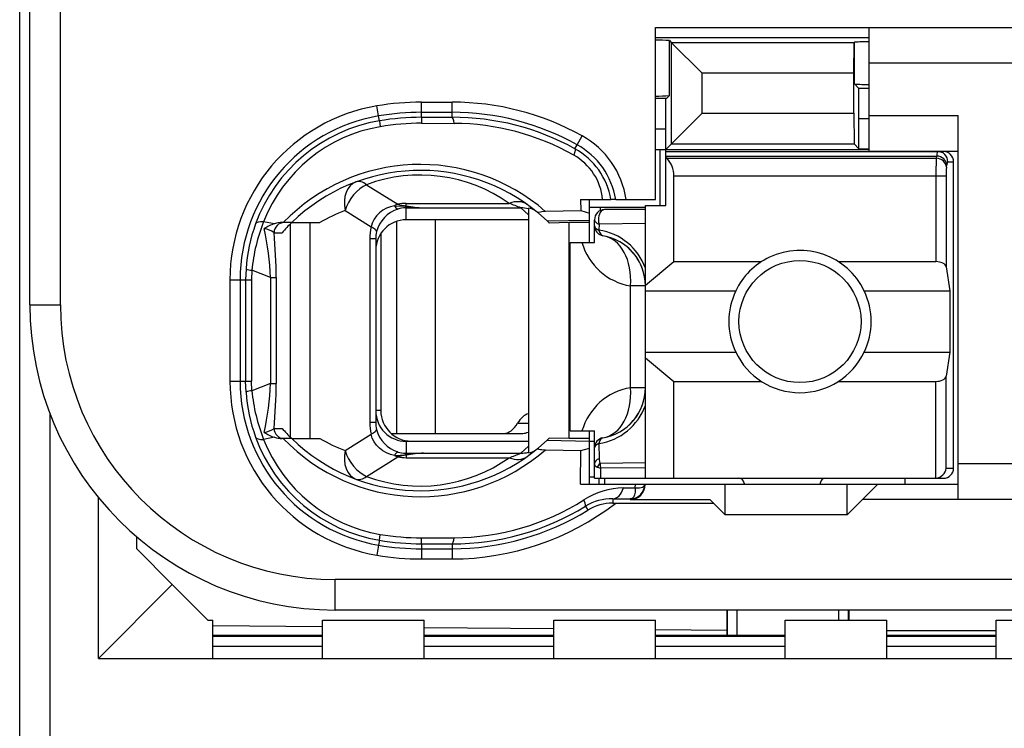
# Model space of a CAD drawing. Extents: x 0 to 187, y 0 to 175.
# Tile 21 of 32: x 0.5 to 10.18, y 102.44 to 109.4. Entities that reach past the tile are written whole.
import ezdxf

# ---------------------------------------------------------------- set-up
doc = ezdxf.new("R2010")
doc.units = 0
doc.header["$LTSCALE"] = 11.398071
doc.header["$MEASUREMENT"] = 0
doc.layers.get('0').update_dxf_attribs({"linetype": 'CONTINUOUS'})

msp = doc.modelspace()

# ---------------------------------------------------------------- linework, layer by layer
at = {"color": 7, "linetype": 'CONTINUOUS'}
for p, q in [((0.4983, 19.1519), (0.4983, 139.5506)), ((0.5982, 106.602), (0.5982, 123.4021)), ((0.8983, 106.602), (0.8983, 112.1108)), ((6.7484, 107.6369), (6.7484, 109.3271)), ((6.7484, 109.3271), (11.7982, 109.3271)), ((8.8482, 108.112), (8.8482, 109.3271)), ((6.7484, 109.2272), (8.8482, 109.2272)), ((6.8848, 108.657), (6.8848, 109.1972)), ((6.8848, 109.1972), (6.9055, 109.1762)), ((6.9055, 108.1844), (6.9055, 109.1762)), ((6.9055, 109.1762), (7.2059, 108.8761)), ((8.6994, 109.1762), (6.9055, 109.1762)), ((8.699, 108.8761), (8.6994, 109.1762)), ((8.7011, 109.1783), (8.6994, 109.1762)), ((8.7031, 109.1803), (8.7011, 109.1783)), ((8.7031, 108.7721), (8.7031, 109.1803)), ((11.7982, 108.9771), (8.8482, 108.9771)), ((7.2059, 108.4848), (7.2059, 108.8761)), ((8.699, 108.8761), (7.2059, 108.8761)), ((8.699, 108.4848), (8.699, 108.8761)), ((8.7469, 108.7284), (8.7031, 108.7721)), ((8.7483, 108.4283), (8.7469, 108.7284)), ((8.8482, 108.7284), (8.7469, 108.7284)), ((6.8549, 108.6271), (6.7484, 108.6271)), ((6.8483, 108.327), (6.8497, 108.6267)), ((6.8549, 108.6271), (6.8848, 108.657)), ((4.0261, 108.4572), (4.0095, 108.5558)), ((4.4485, 108.4438), (4.4485, 108.5926)), ((4.4485, 108.5926), (4.7482, 108.5926)), ((4.7482, 108.4441), (4.7482, 108.5926)), ((4.0343, 108.409), (4.0261, 108.4572)), ((4.0343, 108.4086), (4.0433, 108.3511)), ((4.4485, 108.4927), (4.7482, 108.4927)), ((4.4485, 108.4438), (4.7482, 108.4441)), ((4.4485, 108.4435), (4.4491, 108.3852)), ((6.8483, 108.1272), (7.2059, 108.4848)), ((7.2059, 108.4848), (8.699, 108.4848)), ((8.699, 108.4848), (8.6994, 108.1844)), ((8.7483, 108.1354), (8.7483, 108.4283)), ((8.8482, 108.4283), (8.7483, 108.4283)), ((8.8482, 108.4621), (9.7232, 108.4621)), ((9.7232, 104.6869), (9.7232, 108.4621)), ((4.4491, 108.3852), (4.7689, 108.3842)), ((6.8483, 108.327), (6.7484, 108.327)), ((6.8483, 107.577), (6.8483, 108.327)), ((5.9774, 108.1744), (6.026, 108.2619)), ((5.9557, 108.1348), (5.9774, 108.1744)), ((6.7484, 108.1272), (8.8482, 108.1272)), ((6.7932, 107.577), (6.7932, 108.1272)), ((6.9055, 108.1844), (8.6994, 108.1844)), ((8.7483, 108.1354), (8.6994, 108.1844)), ((8.7483, 108.1354), (8.8482, 108.1354)), ((8.8482, 108.112), (9.7232, 108.112)), ((6.8483, 108.1072), (9.5782, 108.1072)), ((6.8483, 108.0628), (9.5124, 108.0628)), ((6.8583, 108.0407), (6.8483, 108.049)), ((6.8583, 108.0407), (9.509, 108.0407)), ((9.509, 108.0407), (9.5124, 108.0628)), ((9.6085, 107.9539), (9.612, 107.9763)), ((9.622, 108.007), (9.6785, 108.007)), ((9.6785, 104.997), (9.6785, 108.007)), ((6.9282, 107.0258), (6.9282, 107.8674)), ((6.9282, 107.8674), (9.604, 107.8674)), ((9.5045, 107.8674), (9.5045, 107.0258)), ((9.604, 107.8674), (9.604, 106.9731)), ((3.9083, 107.7816), (4.2138, 107.5908)), ((6.0122, 107.6369), (6.0132, 107.5278)), ((6.0122, 107.6369), (6.3102, 107.6369)), ((6.0983, 107.2122), (6.0983, 107.6369)), ((6.3109, 107.6369), (6.3119, 107.6369)), ((6.3581, 107.6369), (6.3123, 107.6369)), ((6.3584, 107.6369), (6.7484, 107.6369)), ((4.0667, 107.5302), (4.0337, 107.505)), ((4.1032, 107.5501), (4.0667, 107.5302)), ((4.1422, 107.5649), (4.1032, 107.5501)), ((4.1832, 107.5746), (4.1422, 107.5649)), ((4.1832, 107.5746), (4.2893, 107.5701)), ((4.2893, 107.5701), (4.2983, 107.5735)), ((4.2893, 107.5701), (4.2893, 107.5546)), ((4.3034, 107.568), (4.2893, 107.5701)), ((4.2983, 107.5546), (4.2893, 107.5546)), ((4.2983, 107.5735), (4.2983, 107.5977)), ((4.2983, 107.5977), (5.3104, 107.5977)), ((4.2983, 107.4371), (4.2983, 107.5546)), ((4.2983, 107.5546), (4.4681, 107.5532)), ((4.3034, 107.568), (4.2986, 107.555)), ((4.4681, 107.5532), (5.4238, 107.5532)), ((5.4982, 107.4843), (5.4238, 107.5532)), ((5.4982, 107.5512), (5.4982, 105.1451)), ((6.0976, 107.5622), (6.6485, 107.5622)), ((6.2027, 107.5622), (6.2027, 107.526)), ((6.6485, 107.537), (6.2482, 107.537)), ((6.6485, 104.8971), (6.6485, 107.577)), ((6.6485, 107.577), (6.8483, 107.577)), ((3.6961, 107.5271), (3.9534, 107.3665)), ((3.982, 107.442), (3.9644, 107.4051)), ((4.0051, 107.4757), (3.982, 107.442)), ((4.0337, 107.505), (4.0051, 107.4757)), ((5.4982, 107.4371), (4.2983, 107.4371)), ((4.5835, 107.4371), (4.5835, 105.337)), ((5.597, 107.5009), (5.6818, 107.4251)), ((5.6653, 107.5198), (6.0132, 107.5278)), ((5.6818, 107.4251), (6.0983, 107.4344)), ((6.0132, 107.5278), (6.0983, 107.5029)), ((6.1483, 107.2122), (6.1483, 107.4371)), ((3.0025, 107.3972), (2.8964, 107.4175)), ((3.172, 107.4096), (3.079, 107.4096)), ((3.16, 105.2991), (3.16, 107.3975)), ((3.1724, 107.4096), (3.4501, 107.4096)), ((3.3543, 105.2871), (3.3543, 107.4096)), ((3.9644, 107.4051), (3.9534, 107.3665)), ((4.2018, 107.4209), (4.2018, 105.337)), ((5.6818, 107.4251), (5.6983, 107.4096)), ((5.6987, 107.4092), (5.7028, 107.4051)), ((5.8981, 107.4096), (5.7028, 107.4051)), ((5.8981, 105.2871), (5.8981, 107.4096)), ((6.0983, 107.4096), (5.8981, 107.4096)), ((6.1931, 107.3927), (6.1924, 107.3355)), ((6.6485, 107.3989), (6.1931, 107.3927)), ((2.9988, 107.3097), (3.077, 107.3097)), ((3.9396, 107.2511), (3.9396, 105.4455)), ((3.9982, 107.2511), (3.9396, 107.2511)), ((3.9982, 107.2511), (3.9982, 105.4455)), ((4.0481, 107.3024), (4.0481, 105.562)), ((5.9085, 105.3622), (5.9085, 107.2122)), ((5.9085, 107.2122), (6.1483, 107.2122)), ((2.7231, 106.9534), (2.7194, 106.847)), ((6.6485, 106.7946), (6.9282, 107.0258)), ((6.9282, 107.0258), (7.7902, 107.0258)), ((8.5464, 107.0258), (9.5045, 107.0258)), ((9.604, 106.9731), (9.6399, 106.7371)), ((2.781, 106.94), (2.7779, 106.847)), ((2.964, 106.868), (2.781, 106.94)), ((2.964, 106.868), (2.964, 105.8286)), ((2.964, 106.868), (3.0194, 106.868)), ((3.0194, 106.868), (3.0194, 105.8286)), ((2.565, 106.847), (2.565, 105.8496)), ((2.565, 106.847), (2.7779, 106.847)), ((2.6653, 106.847), (2.6653, 105.8496)), ((2.7194, 106.847), (2.7194, 105.8496)), ((2.7779, 106.847), (2.7779, 105.8496)), ((6.5017, 105.7869), (6.5017, 106.787)), ((6.6485, 106.787), (6.5017, 106.787)), ((6.6485, 106.7371), (7.5363, 106.7371)), ((8.8003, 106.7371), (9.6399, 106.7371)), ((9.6399, 106.7371), (9.6399, 106.137)), ((0.5982, 106.602), (0.8983, 106.602)), ((6.6485, 106.137), (7.5363, 106.137)), ((6.6485, 106.0794), (6.9282, 105.8482)), ((8.8003, 106.137), (9.6399, 106.137)), ((9.6399, 106.137), (9.604, 105.901)), ((9.604, 104.997), (9.604, 105.901)), ((2.565, 105.8496), (2.7779, 105.8496)), ((2.7231, 105.7432), (2.7194, 105.8496)), ((2.781, 105.7566), (2.7779, 105.8496)), ((2.964, 105.8286), (2.781, 105.7566)), ((2.964, 105.8286), (3.0194, 105.8286)), ((6.6485, 105.7869), (6.5017, 105.7869)), ((6.9282, 104.8971), (6.9282, 105.8482)), ((6.9282, 105.8482), (7.7902, 105.8482)), ((8.5464, 105.8482), (9.5045, 105.8482)), ((9.5045, 104.8971), (9.5045, 105.8482)), ((0.7984, 99.6791), (0.7984, 105.5251)), ((4.0481, 105.562), (3.9982, 105.562)), ((3.9982, 105.4455), (3.9396, 105.4455)), ((5.3924, 105.4369), (5.4982, 105.4369)), ((2.9988, 105.387), (3.077, 105.387)), ((3.6961, 105.1692), (3.9534, 105.3301)), ((3.9644, 105.2915), (3.9534, 105.3301)), ((4.1498, 105.337), (5.4441, 105.337)), ((5.9085, 105.3622), (6.1483, 105.3622)), ((6.0983, 104.8371), (6.0983, 105.3622)), ((6.1483, 104.8971), (6.1483, 105.3622)), ((3.0025, 105.2991), (2.8964, 105.2791)), ((3.172, 105.2871), (3.079, 105.2871)), ((3.1724, 105.2871), (3.4501, 105.2871)), ((3.982, 105.2547), (3.9644, 105.2915)), ((4.0051, 105.2209), (3.982, 105.2547)), ((4.0337, 105.1916), (4.0051, 105.2209)), ((4.2983, 105.2595), (4.2983, 105.142)), ((5.4982, 105.2595), (4.2983, 105.2595)), ((4.3482, 105.2619), (5.4982, 105.2619)), ((5.4982, 105.2123), (5.4238, 105.1434)), ((5.597, 105.1958), (5.6818, 105.2712)), ((5.6818, 105.2712), (5.6983, 105.2871)), ((5.6818, 105.2712), (6.0983, 105.2623)), ((5.6987, 105.2874), (5.7025, 105.2908)), ((5.8981, 105.2871), (5.7028, 105.2912)), ((6.0983, 105.2871), (5.8981, 105.2871)), ((6.0983, 105.2619), (6.1483, 105.2619)), ((6.1924, 105.2385), (6.1948, 105.0886)), ((4.0667, 105.1665), (4.0337, 105.1916)), ((4.1032, 105.1465), (4.0667, 105.1665)), ((4.1422, 105.1317), (4.1032, 105.1465)), ((4.1832, 105.122), (4.1422, 105.1317)), ((4.1832, 105.122), (4.2893, 105.1265)), ((4.2893, 105.1265), (4.2893, 105.142)), ((4.2983, 105.142), (4.2893, 105.142)), ((4.3034, 105.1286), (4.2893, 105.1265)), ((4.2893, 105.1265), (4.2983, 105.1231)), ((4.2983, 105.142), (4.4681, 105.1434)), ((4.2983, 105.1231), (4.2983, 105.0989)), ((4.3034, 105.1286), (4.2986, 105.1417)), ((4.4681, 105.1434), (5.4238, 105.1434)), ((5.6653, 105.1768), (6.0132, 105.1689)), ((6.0101, 104.8371), (6.0132, 105.1689)), ((6.0132, 105.1689), (6.0983, 105.1937)), ((3.9083, 104.915), (4.2138, 105.1058)), ((4.2983, 105.0989), (5.3104, 105.0989)), ((6.6485, 105.0483), (6.2037, 105.0431)), ((11.7982, 105.0369), (9.7232, 105.0369)), ((6.1744, 105.0063), (6.2103, 104.9946)), ((6.6485, 104.9987), (6.2103, 104.9946)), ((6.2117, 104.8971), (6.2103, 104.9946)), ((9.604, 104.997), (9.6785, 104.997)), ((6.0101, 104.8371), (9.7232, 104.8371)), ((6.0983, 104.9119), (6.1483, 104.9119)), ((6.1486, 104.8971), (9.5782, 104.8971)), ((6.1934, 104.8371), (6.1934, 104.8971)), ((6.2482, 104.8971), (6.2482, 104.8371)), ((6.5493, 104.803), (6.55, 104.8371)), ((6.6306, 104.8158), (6.6378, 104.8233)), ((6.6378, 104.8233), (6.6419, 104.8368)), ((7.4333, 104.537), (7.4333, 104.8371)), ((7.6183, 104.8471), (7.6183, 104.8371)), ((8.3683, 104.8471), (8.3683, 104.8371)), ((8.6332, 104.537), (8.6332, 104.8371)), ((8.9333, 104.8371), (8.7834, 104.6869)), ((9.1982, 104.8971), (9.1982, 104.8371)), ((6.4342, 104.8013), (6.5493, 104.803)), ((6.5431, 104.7348), (6.5344, 104.7152)), ((6.5482, 104.7593), (6.5431, 104.7348)), ((6.5496, 104.7803), (6.5482, 104.7593)), ((6.5493, 104.803), (6.5496, 104.7803)), ((6.5493, 104.803), (6.5899, 104.803)), ((6.5899, 104.803), (6.6065, 104.8058)), ((6.6065, 104.8058), (6.6199, 104.8099)), ((6.6199, 104.8099), (6.6306, 104.8158)), ((1.2735, 103.127), (1.2735, 104.7062)), ((6.3288, 104.6955), (6.3288, 104.6521)), ((6.3288, 104.6955), (6.4983, 104.6935)), ((6.3288, 104.6521), (7.3182, 104.6521)), ((6.5072, 104.6945), (6.4983, 104.6935)), ((6.4983, 104.6935), (6.4983, 104.6869)), ((6.4983, 104.6869), (7.2834, 104.6869)), ((6.5227, 104.7017), (6.5072, 104.6945)), ((6.5344, 104.7152), (6.5227, 104.7017)), ((7.3182, 104.6521), (7.2834, 104.6869)), ((7.3182, 104.6521), (7.4333, 104.537)), ((8.6332, 104.537), (8.7834, 104.6869)), ((11.7982, 104.6869), (8.7834, 104.6869)), ((6.059, 104.6221), (6.0828, 104.5839)), ((8.6332, 104.537), (7.4333, 104.537)), ((4.0343, 104.288), (4.0433, 104.3455)), ((1.6483, 104.2022), (1.6483, 104.3221)), ((4.0261, 104.2394), (4.0095, 104.1409)), ((4.0343, 104.2876), (4.0261, 104.2394)), ((4.4485, 104.2532), (4.4491, 104.3114)), ((4.4485, 104.2528), (4.4485, 104.104)), ((4.4485, 104.2528), (4.7482, 104.2525)), ((4.4491, 104.3114), (4.7689, 104.3124)), ((4.7482, 104.2525), (4.7482, 104.104)), ((1.9983, 103.8522), (1.6483, 104.2022)), ((4.4485, 104.2039), (4.7482, 104.2039)), ((4.4485, 104.104), (4.7482, 104.104)), ((1.9983, 103.8522), (1.2735, 103.127)), ((2.3483, 103.5021), (1.9983, 103.8522)), ((3.5982, 103.602), (3.5982, 103.9021)), ((11.8985, 103.9021), (3.5982, 103.9021)), ((11.5984, 103.602), (3.5982, 103.602)), ((7.4485, 103.602), (7.4485, 103.3519)), ((7.456, 103.3519), (7.456, 103.602)), ((7.5484, 103.602), (7.5484, 103.3519)), ((8.5485, 103.602), (8.5485, 103.5021)), ((8.6408, 103.602), (8.6408, 103.5021)), ((8.6484, 103.602), (8.6484, 103.5021)), ((2.3483, 103.5021), (2.3983, 103.5021)), ((2.3983, 103.127), (2.3983, 103.5021)), ((3.4735, 103.127), (3.4735, 103.5021)), ((3.4735, 103.5021), (4.4733, 103.5021)), ((4.4733, 103.127), (4.4733, 103.5021)), ((5.7483, 103.127), (5.7483, 103.5021)), ((5.7483, 103.5021), (6.7484, 103.5021)), ((6.7484, 103.127), (6.7484, 103.5021)), ((8.0234, 103.127), (8.0234, 103.5021)), ((8.0234, 103.5021), (9.0232, 103.5021)), ((9.0232, 103.127), (9.0232, 103.5021)), ((10.0984, 103.127), (10.0984, 103.5021)), ((10.0984, 103.5021), (10.8484, 103.5021)), ((3.4735, 103.4367), (2.3983, 103.446)), ((5.7483, 103.4167), (4.4733, 103.4281)), ((7.4485, 103.4019), (6.7484, 103.4081)), ((9.0232, 103.4019), (10.0984, 103.4019)), ((3.4735, 103.3519), (2.3983, 103.3519)), ((3.4735, 103.343), (2.3983, 103.343)), ((5.7483, 103.3519), (4.4733, 103.3519)), ((5.7483, 103.343), (4.4733, 103.343)), ((8.0234, 103.3519), (6.7484, 103.3519)), ((8.0234, 103.343), (6.7484, 103.343)), ((10.0984, 103.3519), (9.0232, 103.3519)), ((10.0984, 103.343), (9.0232, 103.343)), ((3.4735, 103.2445), (2.3983, 103.2445)), ((5.7483, 103.2445), (4.4733, 103.2445)), ((8.0234, 103.2445), (6.7484, 103.2445)), ((10.0984, 103.2445), (9.0232, 103.2445)), ((1.2735, 103.127), (11.2233, 103.127))]:
    msp.add_line(p, q, dxfattribs=at)
for centre, radius, start, end in [((6.7613, 107.1999), 2.0011, 86.46092, 90.36913), ((8.837, 107.3416), 1.8439, 89.65366, 94.16372), ((6.7614, 110.6315), 1.9787, 269.6235, 273.57606), ((4.298, 106.8469), 1.733, 99.58219, 179.9979), ((4.4489, 105.9553), 2.6373, 90.0103, 99.59089), ((4.7488, 105.9613), 2.6313, 60.96376, 90.01315), ((4.2981, 106.8472), 1.6328, 99.58952, 180.0078), ((4.2959, 106.8569), 1.574, 99.56408, 159.98978), ((4.447, 105.9791), 2.5136, 89.96625, 99.63945), ((4.4491, 105.9539), 2.4898, 90.0136, 99.58803), ((4.7485, 105.9614), 2.5313, 60.95655, 90.00676), ((4.7544, 105.9572), 2.4869, 61.1166, 90.14389), ((4.2931, 106.873), 1.4991, 99.59297, 158.70003), ((4.4486, 105.9608), 2.4244, 89.9867, 99.62302), ((4.7535, 105.9557), 2.4286, 60.62778, 89.63782), ((5.609, 107.51), 0.8598, 8.49231, 60.99288), ((5.6135, 107.5152), 0.7076, 9.90481, 61.11137), ((5.6098, 107.5105), 0.7588, 9.59032, 61.02951), ((5.6722, 107.5846), 0.5585, 5.38058, 60.79704), ((6.7006, 107.8785), 0.2272, 357.20296, 45.80106), ((12.4109, 107.8849), 2.9064, 176.92669, 180.3449), ((9.5783, 108.0071), 0.1001, 359.94084, 90.07933), ((4.4355, 106.1091), 1.8714, 48.91947, 135.98233), ((4.4354, 106.1092), 1.8128, 50.14784, 134.16488), ((10.2089, 107.8819), 0.6047, 173.162, 181.37447), ((4.4353, 106.3632), 1.5132, 54.6671, 110.38295), ((4.3113, 107.2405), 0.3154, 107.40075, 165.34208), ((4.5178, 108.6888), 1.1366, 258.86194, 267.49194), ((4.5258, 109.1175), 1.5653, 261.83126, 267.88614), ((4.7529, 106.0092), 1.6835, 66.51471, 70.65936), ((5.4274, 107.2701), 0.2831, 75.52729, 90.73789), ((6.2482, 107.4371), 0.1, 90.04068, 179.95932), ((4.2194, 106.1149), 1.506, 110.33456, 120.71965), ((4.299, 107.1367), 0.3005, 90.13956, 180.12284), ((4.326, 106.8445), 1.6065, 159.94326, 176.11217), ((4.4756, 106.7832), 1.7018, 158.11593, 174.71369), ((0.0493, 106.7419), 2.9174, 2.47649, 12.02998), ((3.0825, 107.1466), 0.263, 90.75345, 107.69471), ((-1.9552, 106.8565), 4.9746, 0.13262, 5.22694), ((4.2866, 107.2515), 0.2884, 166.2574, 180.07787), ((6.1079, 106.7668), 0.5746, 19.7886, 81.54288), ((6.1482, 106.7868), 0.5003, 0.03019, 80.3995), ((6.6015, 107.3779), 0.5992, 196.05647, 260.41821), ((6.1407, 106.783), 0.5086, 20.24274, 39.99154), ((8.1701, 106.437), 0.7012, 154.66472, 205.33528), ((8.1693, 106.437), 0.6987, 334.56855, 25.43145), ((3.5983, 106.6022), 3.0001, 180.00237, 269.99768), ((3.5983, 106.6021), 2.7, 180.0024, 269.9976), ((8.1683, 106.4375), 0.6998, 205.42993, 334.57007), ((4.2987, 105.8499), 1.7336, 180.00838, 260.39996), ((4.2981, 105.8494), 1.6328, 179.99138, 260.4113), ((0.054, 105.9541), 2.9126, 347.96216, 357.53137), ((-1.9552, 105.8401), 4.9746, 354.77306, 359.86738), ((6.6015, 105.1959), 0.5994, 99.57938, 163.89868), ((6.1482, 105.7872), 0.5003, 279.60607, 359.96423), ((4.3259, 105.8521), 1.6065, 183.8876, 200.05697), ((4.4756, 105.9134), 1.7019, 185.28814, 201.88418), ((6.1079, 105.8071), 0.5745, 278.45335, 340.20986), ((6.1409, 105.7912), 0.5083, 320.00735, 339.77), ((4.2987, 105.5597), 0.3002, 179.8299, 269.9077), ((4.3482, 105.562), 0.3001, 180.00697, 269.99303), ((4.2917, 105.4454), 0.2935, 179.97392, 193.62184), ((4.3598, 106.5168), 1.7094, 221.37371, 225.98889), ((4.3113, 105.4561), 0.3154, 194.65757, 252.60038), ((4.2958, 105.8397), 1.5739, 200.00873, 260.43741), ((4.2932, 105.8237), 1.4992, 201.30095, 260.40393), ((3.0825, 105.55), 0.263, 252.30741, 269.24879), ((4.4355, 106.5869), 1.8711, 224.00646, 311.09161), ((4.4354, 106.5869), 1.8124, 225.82417, 309.86297), ((4.2343, 106.6086), 1.5368, 239.31468, 249.49738), ((4.5178, 104.0079), 1.1366, 92.50806, 101.13806), ((4.7529, 106.6874), 1.6835, 289.34064, 293.48529), ((4.4353, 106.3334), 1.5132, 249.61705, 305.3329), ((9.4934, 105.0084), 0.1116, 275.69044, 354.10689), ((6.4984, 104.837), 0.1436, 269.96187, 0.0393), ((7.5683, 104.8471), 0.05, 0.05364, 89.94636), ((8.4183, 104.8471), 0.05, 90.05364, 179.94636), ((6.4494, 104.0477), 0.7541, 91.15104, 122.43314), ((4.7487, 106.7368), 2.6328, 269.98982, 307.64435), ((4.7538, 106.7401), 2.4277, 270.35447, 302.1275), ((6.3181, 104.2024), 0.4932, 88.75659, 121.68009), ((6.3271, 104.1805), 0.4716, 89.80222, 121.20531), ((4.7552, 106.7367), 2.4842, 269.83777, 301.65755), ((4.7481, 106.7379), 2.534, 270.00098, 301.78297), ((4.4487, 106.7398), 2.4284, 260.38991, 270.01026), ((4.447, 106.7175), 2.5136, 260.36055, 270.03375), ((4.446, 106.7056), 2.4527, 260.33897, 270.05857), ((4.4471, 106.7444), 2.6404, 260.4604, 270.02909)]:
    msp.add_arc(centre, radius, start, end, dxfattribs=at)
for points in [[(8.7031, 108.7718), (8.7514, 108.768), (8.7999, 108.7663), (8.8482, 108.767)], [(4.7689, 108.3842), (4.7633, 108.4217), (4.7561, 108.4435), (4.7482, 108.4441)], [(9.6085, 107.9539), (9.6061, 108.0004), (9.5624, 108.0386), (9.509, 108.0407)], [(9.5213, 108.1072), (9.5155, 108.0931), (9.5124, 108.0779), (9.5131, 108.0628)], [(9.612, 107.9763), (9.6095, 108.0228), (9.5658, 108.0607), (9.5124, 108.0628)], [(9.622, 108.007), (9.622, 108.0624), (9.5775, 108.1072), (9.5224, 108.1072)], [(9.6209, 108.0073), (9.6151, 107.998), (9.6123, 107.9873), (9.6126, 107.9763)], [(3.9083, 107.7816), (3.8704, 107.8102), (3.8339, 107.8195), (3.8035, 107.8085)], [(3.8035, 107.8085), (3.7157, 107.7758), (3.6712, 107.66), (3.6961, 107.5271)], [(3.9083, 107.7816), (3.8149, 107.7396), (3.7312, 107.639), (3.6961, 107.5271)], [(4.2138, 107.5908), (4.2035, 107.586), (4.1932, 107.5808), (4.1832, 107.5746)], [(4.1839, 107.5749), (4.1901, 107.5601), (4.2018, 107.5481), (4.2166, 107.5412)], [(4.2135, 107.5904), (4.2414, 107.5825), (4.2696, 107.5766), (4.2983, 107.5735)], [(4.2983, 107.5977), (4.27, 107.5977), (4.2417, 107.5953), (4.2138, 107.5908)], [(4.2893, 107.5546), (4.2645, 107.5536), (4.2404, 107.5494), (4.2169, 107.5419)], [(5.4837, 107.588), (5.4386, 107.6201), (5.3759, 107.6235), (5.3104, 107.5977)], [(5.5764, 107.5177), (5.554, 107.536), (5.5268, 107.5477), (5.4982, 107.5512)], [(6.1483, 107.4371), (6.1483, 107.4192), (6.1652, 107.4027), (6.1931, 107.3927)], [(2.8964, 107.4175), (2.853, 107.4206), (2.8241, 107.4123), (2.8169, 107.3955)], [(2.9991, 107.31), (2.9702, 107.33), (2.9375, 107.3431), (2.9026, 107.3489)], [(3.0025, 107.3975), (2.9674, 107.3861), (2.9336, 107.3703), (2.903, 107.3496)], [(3.0973, 107.4096), (3.0429, 107.4096), (2.9988, 107.3648), (2.9988, 107.3097)], [(3.172, 107.4092), (3.139, 107.3772), (3.1073, 107.3438), (3.077, 107.3097)], [(3.9534, 107.3665), (3.9441, 107.3286), (3.9396, 107.29), (3.9396, 107.2511)], [(4.0064, 107.32), (4.0082, 107.3324), (3.9892, 107.3489), (3.9534, 107.3665)], [(6.1483, 107.3786), (6.1483, 107.3613), (6.1648, 107.3452), (6.1924, 107.3355)], [(6.1483, 107.3786), (6.1483, 107.3551), (6.1565, 107.3321), (6.172, 107.3141)], [(6.1924, 107.3355), (6.1975, 107.3042), (6.2124, 107.2835), (6.2317, 107.28)], [(6.172, 107.3141), (6.1796, 107.3052), (6.1886, 107.2976), (6.1989, 107.2917)], [(6.1989, 107.2917), (6.2089, 107.2859), (6.2199, 107.2821), (6.2317, 107.28)], [(6.5017, 106.787), (6.5231, 107.0385), (6.407, 107.2504), (6.2317, 107.28)], [(6.5303, 107.1099), (6.4924, 107.1546), (6.447, 107.1922), (6.396, 107.2215)], [(2.7228, 106.9524), (2.7414, 106.9455), (2.7611, 106.9414), (2.781, 106.9407)], [(9.604, 106.9731), (9.5996, 107.0027), (9.5565, 107.0258), (9.5045, 107.0258)], [(9.5045, 105.8482), (9.5565, 105.8482), (9.5996, 105.8713), (9.604, 105.901)], [(6.2317, 105.2939), (6.407, 105.3236), (6.5231, 105.5354), (6.5017, 105.7869)], [(2.781, 105.7559), (2.7611, 105.7552), (2.7414, 105.7511), (2.7228, 105.7442)], [(5.4985, 105.5313), (5.4575, 105.5185), (5.42, 105.4855), (5.3924, 105.4369)], [(3.9396, 105.4455), (3.9396, 105.4066), (3.9441, 105.368), (3.9534, 105.3301)], [(5.2526, 105.337), (5.3059, 105.3387), (5.3566, 105.3749), (5.3924, 105.4369)], [(6.396, 105.3528), (6.447, 105.3818), (6.4924, 105.4197), (6.5303, 105.4641)], [(2.9026, 105.3473), (2.9375, 105.3532), (2.9702, 105.3666), (2.9991, 105.3863)], [(2.903, 105.3466), (2.9336, 105.3263), (2.9674, 105.3105), (3.0025, 105.2991)], [(2.9988, 105.387), (2.9988, 105.3318), (3.0429, 105.2871), (3.0973, 105.2871)], [(3.9534, 105.3301), (3.9892, 105.3477), (4.0082, 105.3642), (4.0064, 105.3763)], [(5.4441, 105.337), (5.4624, 105.3377), (5.4806, 105.3422), (5.4978, 105.3508)], [(2.8169, 105.3012), (2.8241, 105.2843), (2.853, 105.276), (2.8964, 105.2791)], [(6.2317, 105.2939), (6.1834, 105.286), (6.1483, 105.2443), (6.1483, 105.1954)], [(6.1924, 105.2385), (6.1648, 105.2288), (6.1483, 105.2126), (6.1483, 105.1954)], [(6.2317, 105.2939), (6.2124, 105.2908), (6.1975, 105.2698), (6.1924, 105.2385)], [(3.6961, 105.1692), (3.6712, 105.0366), (3.7157, 104.9208), (3.8035, 104.8881)], [(3.6961, 105.1692), (3.7312, 105.0576), (3.8149, 104.957), (3.9083, 104.915)], [(4.1832, 105.122), (4.1932, 105.1158), (4.2035, 105.1103), (4.2138, 105.1058)], [(4.2166, 105.1554), (4.2018, 105.1486), (4.1901, 105.1365), (4.1839, 105.1217)], [(4.2983, 105.1231), (4.2696, 105.12), (4.2414, 105.1141), (4.2135, 105.1062)], [(4.2169, 105.1548), (4.2404, 105.1472), (4.2645, 105.143), (4.2893, 105.142)], [(4.4681, 105.1434), (4.413, 105.1413), (4.3582, 105.1362), (4.3034, 105.1286)], [(5.4238, 105.1434), (5.4489, 105.143), (5.4741, 105.1462), (5.4982, 105.152)], [(5.4982, 105.1454), (5.5268, 105.1489), (5.554, 105.1606), (5.5764, 105.1785)], [(4.2138, 105.1058), (4.2417, 105.1014), (4.27, 105.0989), (4.2983, 105.0989)], [(5.3104, 105.0989), (5.3759, 105.0728), (5.4386, 105.0765), (5.4837, 105.1086)], [(6.1483, 105.0424), (6.1476, 105.0259), (6.1582, 105.0108), (6.1744, 105.0063)], [(6.1948, 105.0886), (6.1658, 105.0786), (6.1483, 105.0614), (6.1483, 105.0428)], [(6.2037, 105.0431), (6.1917, 105.0332), (6.1817, 105.0204), (6.1744, 105.0063)], [(6.1948, 105.0883), (6.1937, 105.0728), (6.1968, 105.0573), (6.2037, 105.0431)], [(6.2037, 105.0431), (6.2044, 105.0269), (6.2065, 105.0108), (6.2103, 104.9946)], [(9.5782, 104.8971), (9.6337, 104.8971), (9.6785, 104.9419), (9.6785, 104.997)], [(3.8035, 104.8881), (3.8339, 104.8771), (3.8704, 104.8864), (3.9083, 104.915)], [(6.3288, 104.6955), (6.3726, 104.6966), (6.4128, 104.7372), (6.4342, 104.8013)], [(4.7482, 104.2525), (4.7561, 104.2532), (4.7633, 104.2749), (4.7689, 104.3124)]]:
    msp.add_open_spline(points, degree=3, dxfattribs=at)
for points, knots in [([(5.9557, 108.1348), (5.9567, 108.1334), (5.9584, 108.1289), (5.9584, 108.1289), (5.9584, 108.1289), (5.9584, 108.1224), (5.9584, 108.1224), (5.9584, 108.1224), (5.955, 108.1034), (5.955, 108.1034), (5.955, 108.1034), (5.9447, 108.0721), (5.9447, 108.0721)], [0, 0, 0, 0, 1, 1, 1, 2, 2, 2, 3, 3, 3, 4, 4, 4, 4]), ([(6.2482, 107.537), (6.2144, 107.537), (6.1869, 107.4923), (6.1869, 107.4371), (6.1869, 107.4216), (6.1889, 107.4065), (6.1931, 107.3927)], [0, 0, 0, 0, 1, 1, 1, 2, 2, 2, 2]), ([(5.597, 107.5009), (5.597, 107.5009), (5.5943, 107.5043), (5.5943, 107.5043), (5.5939, 107.5057), (5.5943, 107.5074), (5.5943, 107.5074), (5.595, 107.5085), (5.597, 107.5102), (5.597, 107.5102), (5.597, 107.5102), (5.6022, 107.5126), (5.6022, 107.5126), (5.6022, 107.5126), (5.6177, 107.516), (5.6177, 107.516), (5.6177, 107.516), (5.6322, 107.5177), (5.6322, 107.5177), (5.6322, 107.5177), (5.6653, 107.5198), (5.6653, 107.5198)], [0, 0, 0, 0, 1, 1, 1, 2, 2, 2, 3, 3, 3, 4, 4, 4, 5, 5, 5, 6, 6, 6, 7, 7, 7, 7]), ([(8.8003, 106.7371), (8.6346, 107.0861), (8.2174, 107.2346), (7.8684, 107.0692), (7.7227, 107), (7.6055, 106.8825), (7.5363, 106.7371)], [0, 0, 0, 0, 1, 1, 1, 2, 2, 2, 2]), ([(8.7683, 106.437), (8.7683, 106.7684), (8.4996, 107.0371), (8.1685, 107.0371), (7.837, 107.0371), (7.5683, 106.7684), (7.5683, 106.437), (7.5683, 106.1056), (7.837, 105.8369), (8.1685, 105.8369), (8.4996, 105.8369), (8.7683, 106.1056), (8.7683, 106.437), (8.7683, 106.437), (8.7683, 106.437), (8.7683, 106.437)], [0, 0, 0, 0, 1, 1, 1, 2, 2, 2, 3, 3, 3, 4, 4, 4, 5, 5, 5, 5]), ([(5.597, 105.1958), (5.597, 105.1958), (5.5943, 105.1923), (5.5943, 105.1923), (5.5939, 105.1906), (5.5943, 105.1892), (5.5943, 105.1892), (5.595, 105.1882), (5.597, 105.1864), (5.597, 105.1864), (5.597, 105.1864), (5.6022, 105.184), (5.6022, 105.184), (5.6022, 105.184), (5.6177, 105.1806), (5.6177, 105.1806), (5.6177, 105.1806), (5.6322, 105.1785), (5.6322, 105.1785), (5.6322, 105.1785), (5.6653, 105.1768), (5.6653, 105.1768)], [0, 0, 0, 0, 1, 1, 1, 2, 2, 2, 3, 3, 3, 4, 4, 4, 5, 5, 5, 6, 6, 6, 7, 7, 7, 7]), ([(6.4983, 104.6869), (6.5796, 104.6869), (6.6457, 104.7531), (6.6457, 104.8344), (6.6457, 104.8354), (6.6457, 104.8361), (6.6457, 104.8371)], [0, 0, 0, 0, 1, 1, 1, 2, 2, 2, 2]), ([(6.059, 104.6221), (6.0601, 104.6235), (6.0614, 104.628), (6.0614, 104.628), (6.0614, 104.628), (6.0611, 104.6349), (6.0611, 104.6349), (6.0611, 104.6349), (6.0566, 104.6535), (6.0566, 104.6535), (6.0566, 104.6535), (6.0449, 104.6842), (6.0449, 104.6842)], [0, 0, 0, 0, 1, 1, 1, 2, 2, 2, 3, 3, 3, 4, 4, 4, 4])]:
    msp.add_open_spline(points, degree=3, knots=knots, dxfattribs=at)

doc.saveas('drawing.dxf')
